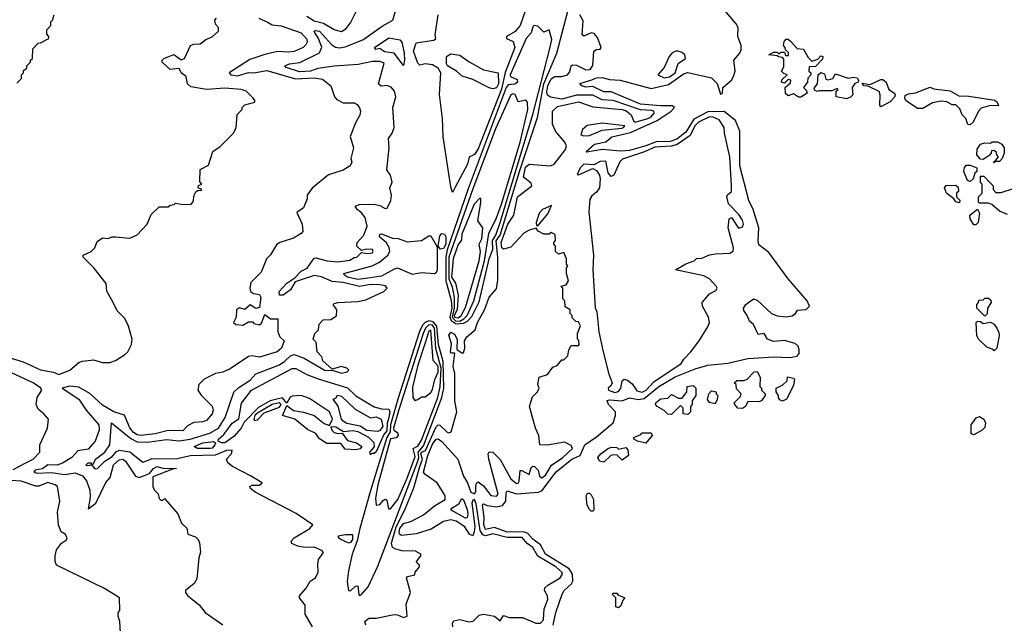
# Model space of a CAD drawing. Extents: x 2472589 to 2662339, y 701009 to 849030.
# Tile 158 of 256: x 2573610 to 2579011, y 761315 to 764628. Entities that reach past the tile are written whole.
import ezdxf

# ---------------------------------------------------------------- set-up
doc = ezdxf.new("R2010")
doc.units = 0

msp = doc.modelspace()

# ---------------------------------------------------------------- linework, layer by layer
at = {"layer": '0CON05XD'}
for points in [[(2575509.2, 761305), (2575504, 761325), (2575525, 761342.9), (2575565, 761342.5), (2575665, 761364), (2575682.3, 761362.3), (2575715, 761346.7), (2575736.2, 761355), (2575729.3, 761420.7), (2575753.3, 761485), (2575732.5, 761565), (2575738.3, 761571.7), (2575778.3, 761581.7), (2575780, 761595), (2575802.5, 761625), (2575802.5, 761635), (2575790, 761645), (2575787.5, 761655), (2575810, 761685), (2575810, 761695), (2575781.7, 761711.7), (2575706.4, 761713.6), (2575672.7, 761722.7), (2575655, 761730.8), (2575650, 761755), (2575675, 761845.3), (2575722.1, 761937.9), (2575772.4, 762057.6), (2575804.9, 762175.1), (2575818.9, 762215), (2575810.2, 762245), (2575813.8, 762255), (2575835.9, 762264.1), (2575895, 762393.9), (2575905, 762403.3), (2575915, 762402.5), (2575955, 762364.3), (2575965, 762360), (2575976.2, 762365), (2576008.8, 762475), (2575996.9, 762535), (2575996.7, 762686.7), (2575987.5, 762725), (2575997.5, 762797.5), (2575975, 762797.5), (2575972.7, 762802.7), (2575978.8, 762848.8), (2575963.9, 762896.1), (2575975, 762912.5), (2575995, 762902.5), (2576010, 762875), (2576008.3, 762818.3), (2576035, 762800), (2576045, 762800), (2576052.5, 762825), (2576050, 762865), (2576063.6, 762886.4), (2576108, 762925), (2576120.8, 762965), (2576161.1, 763038.9), (2576185.8, 763105), (2576225, 763150), (2576232.5, 763197.5), (2576232.4, 763325), (2576223.8, 763413.8), (2576245.3, 763445), (2576352.1, 763795), (2576450, 764090), (2576485.5, 764275), (2576556.7, 764443.3), (2576666.5, 764865)], [(2576435, 764822.5), (2576355, 764596.2), (2576327.9, 764562.1), (2576280, 764535), (2576280, 764525), (2576317.4, 764507.4), (2576325.6, 764475), (2576272.9, 764337.1), (2576253.7, 764246.3), (2576125, 763918.9), (2576105, 763886.9), (2576075, 763873.3), (2576066.2, 763835), (2575998, 763705), (2575985, 763680), (2575975, 763710), (2575932.5, 763985), (2575929.5, 764085), (2575913.6, 764216.4), (2575920, 764335), (2575905, 764360.9), (2575875, 764380), (2575835, 764385.7), (2575805, 764378.6), (2575795, 764388.1), (2575771.1, 764455), (2575785, 764501.1), (2575882.5, 764515), (2575893.3, 764525), (2575890, 764545), (2575906.2, 764655)], [(2576748, 764298), (2576775, 764308.1), (2576805, 764310), (2576845, 764299.6), (2576903.3, 764295), (2577075, 764250.3), (2577168.4, 764271.6), (2577255, 764333.1), (2577275, 764338.2), (2577405, 764307.9), (2577436.4, 764276.4), (2577455, 764219.4), (2577465, 764224.2), (2577467.6, 764255), (2577514.7, 764295), (2577526.2, 764315), (2577535.8, 764345.8), (2577528.5, 764405), (2577558.6, 764441.4), (2577567.8, 764462.2), (2577568.8, 764485), (2577548.9, 764535), (2577550.6, 764585), (2577541.4, 764605), (2577436.7, 764726.7)], [(2573595, 764280), (2573620, 764305), (2573620, 764325), (2573630, 764335), (2573631.7, 764348.3), (2573648.3, 764361.7), (2573650, 764375), (2573670, 764395), (2573670, 764405), (2573680, 764415), (2573681.7, 764468.3), (2573711.7, 764498.3), (2573725, 764500), (2573770, 764525), (2573770, 764535), (2573758.3, 764548.3), (2573758.3, 764571.7), (2573780, 764595), (2573780, 764615), (2573790, 764625), (2573800, 764655)], [(2575325, 763191.3), (2575265, 763216.9), (2575225, 763223), (2575121.9, 763188.1), (2575095.4, 763145), (2575055.8, 763115), (2575035.8, 763115.8), (2575033.6, 763135), (2575075, 763181.2), (2575119.7, 763210.3), (2575155, 763246.7), (2575186.7, 763263.3), (2575225, 763318.8), (2575235, 763321.2), (2575296.2, 763303.8), (2575355, 763299.2), (2575421.7, 763308.3), (2575445, 763323.3), (2575460, 763325), (2575485, 763350), (2575516.4, 763343.6), (2575545, 763347.5), (2575550, 763355), (2575545, 763366), (2575515, 763367.5), (2575485, 763360), (2575459.2, 763385), (2575461.1, 763405), (2575497.7, 763445), (2575516.6, 763495), (2575505, 763541.1), (2575485, 763567.3), (2575461.8, 763585), (2575451.2, 763605), (2575475, 763612.7), (2575555, 763615.8), (2575585, 763608), (2575615, 763591.2), (2575626.4, 763593.6), (2575646.7, 763635), (2575650, 763665), (2575640, 763705), (2575652.5, 763735), (2575643.3, 763775), (2575623.3, 763803.3), (2575636, 763925), (2575633.8, 763975), (2575653.3, 764005), (2575663.8, 764035), (2575657.5, 764145), (2575674.2, 764204.2), (2575666.2, 764235), (2575647.9, 764257.9), (2575625.7, 764265.7), (2575593.3, 764263.3), (2575578, 764275), (2575608.8, 764388.8), (2575587.8, 764397.8), (2575545, 764398.9), (2575467.7, 764382.3), (2575335, 764373), (2575245, 764359.6), (2575205, 764344.8), (2575145, 764341.2), (2575071.4, 764365), (2575064.2, 764375), (2575090, 764385), (2575147.5, 764392.5), (2575254.3, 764445.7), (2575266.9, 764476.9), (2575247.6, 764527.6), (2575229.5, 764555), (2575226, 764565), (2575232, 764568), (2575255.5, 764565), (2575320.9, 764490.9), (2575342.4, 764477.6), (2575365, 764473.5), (2575395, 764478), (2575492.3, 764517.7), (2575598.3, 764591.7), (2575657.5, 764625), (2575675, 764687.5)], [(2575462, 764685), (2575426.2, 764615), (2575395, 764573.3), (2575375, 764560), (2575335, 764572.2), (2575276.9, 764606.9), (2575225, 764618.9), (2575185, 764645.4)], [(2575986.7, 761295), (2575984.4, 761315), (2575991.7, 761328.3), (2576024.5, 761335.5), (2576075, 761322.5), (2576097.5, 761327.5), (2576131.1, 761358.9), (2576155, 761365.4), (2576214.1, 761354.1), (2576245, 761329.2), (2576265, 761357.5), (2576295, 761347.8), (2576367.5, 761347.5), (2576442, 761315), (2576467.5, 761315), (2576483.8, 761335), (2576487.8, 761395), (2576506.9, 761445), (2576506.4, 761465), (2576489.2, 761495), (2576490.9, 761509.1), (2576507.5, 761525), (2576575.6, 761565), (2576588.2, 761585), (2576584.5, 761595), (2576550.4, 761625), (2576452.6, 761682.6), (2576425, 761731.2), (2576393.6, 761753.6), (2576366.2, 761786.2), (2576285, 761786), (2576205.5, 761805.5), (2576165, 761794.8), (2576150.2, 761800.2), (2576135.7, 761825), (2576115, 761970.8), (2576105, 761994), (2576095, 761990.9), (2576090.5, 761975), (2576106.6, 761846.6), (2576103.9, 761816.1), (2576095, 761795.6), (2576078.5, 761805), (2576051.1, 761845), (2576005, 761875.7), (2575975, 761883), (2575935, 761873.7), (2575867.8, 761832.2), (2575785, 761805.9), (2575705, 761797.6), (2575693.7, 761803.7), (2575691.1, 761815), (2575695, 761835.4), (2575715, 761863.6), (2575755, 761873.9), (2575825, 761910.4), (2575885, 761959.2), (2575944.6, 761995), (2575944.2, 762015), (2575900.9, 762085), (2575832.6, 762132.6), (2575825.3, 762145), (2575849.2, 762235), (2575875, 762297.9), (2575895, 762326), (2575905, 762326.7), (2575925, 762313.3), (2576013.9, 762215), (2576045, 762122.2), (2576066, 762086), (2576085, 762033.8), (2576105, 762026.1), (2576111.9, 762038.1), (2576113, 762067), (2576115.4, 762084.6), (2576125, 762090.5), (2576155, 762068.9), (2576195, 762017.2), (2576225, 762012.5), (2576235, 762024), (2576183.6, 762215), (2576180, 762245), (2576185, 762256.2), (2576205, 762254.2), (2576245, 762214.2), (2576305, 762107.1), (2576335, 762081.5), (2576345, 762083.5), (2576350.6, 762095), (2576355, 762154), (2576365, 762154.4), (2576405, 762131.2), (2576415, 762170), (2576425, 762177.3), (2576435, 762175.4), (2576453.4, 762155), (2576462.5, 762122.5), (2576475, 762113.3), (2576495, 762128.5), (2576527.3, 762182.7), (2576589.2, 762225), (2576642.5, 762275), (2576635, 762291.2), (2576599.5, 762309.5), (2576505, 762291.8), (2576463.3, 762295), (2576458, 762345), (2576438.8, 762385), (2576407.5, 762505), (2576423, 762557), (2576450, 762585), (2576460, 762605), (2576452.5, 762625), (2576460, 762665), (2576505, 762680), (2576535, 762720), (2576559.3, 762730.7), (2576585, 762760), (2576595, 762760), (2576616.7, 762783.3), (2576622.5, 762815), (2576635, 762840), (2576675, 762840), (2576680, 762845), (2576677, 762867), (2576670, 762875), (2576670, 762905), (2576687, 762947), (2576675, 762970), (2576661.7, 762971.7), (2576641.7, 762991.7), (2576640, 763005), (2576630, 763015), (2576630, 763035), (2576601.7, 763051.7), (2576600, 763085), (2576590, 763095), (2576590, 763155), (2576580, 763165), (2576608.3, 763171.7), (2576620, 763195), (2576610, 763235), (2576610, 763265), (2576617.5, 763275), (2576610, 763285), (2576610, 763315), (2576595, 763350), (2576565, 763340), (2576550, 763355), (2576550, 763385), (2576540, 763395), (2576540, 763405), (2576550, 763415), (2576548.3, 763448.3), (2576525, 763460), (2576515, 763450), (2576485, 763450), (2576455, 763467.5), (2576443, 763483), (2576405, 763473.1), (2576375, 763456.7), (2576305, 763379.1), (2576265, 763368), (2576254.8, 763374.8), (2576250.7, 763405), (2576288.5, 763505), (2576320.7, 763555), (2576341.2, 763655), (2576419.1, 763715), (2576415, 763731.1), (2576373.6, 763763.6), (2576385, 763818.9), (2576405, 763834.1), (2576522.5, 763825), (2576542.2, 763835), (2576555, 763850.5), (2576604.7, 763915), (2576609, 763935), (2576600.7, 763955), (2576549.6, 764015), (2576533.2, 764055), (2576533.8, 764125), (2576559.7, 764150.3), (2576675, 764177.1), (2576755, 764149.2), (2576915, 764134.7), (2576937.2, 764127.2), (2576964.5, 764105), (2576978.8, 764068.8), (2576985.6, 764065.6), (2577055.5, 764085), (2577073.8, 764095), (2577090.9, 764115), (2577088.1, 764125), (2577078.5, 764128.5), (2577015, 764133.5), (2576865, 764184.2), (2576805, 764188.4), (2576755, 764213.8), (2576665, 764212.7), (2576585, 764191.7), (2576522.1, 764202.1), (2576505, 764213.4), (2576502.1, 764232.1), (2576507.4, 764265), (2576525, 764302.6), (2576545, 764316.1), (2576585, 764315.3), (2576615, 764325.4), (2576628.6, 764341.4), (2576635, 764373.8), (2576645, 764380), (2576665, 764377.9), (2576715, 764352.6), (2576740, 764355), (2576753.3, 764376.7), (2576759.5, 764455), (2576775, 764464.5), (2576795, 764465.7), (2576800.4, 764475), (2576778.9, 764528.9), (2576761.5, 764551.5), (2576745, 764555.5), (2576705, 764537.1), (2576695, 764543.8), (2576702, 764622), (2576682.2, 764655)], [(2574921.3, 764635), (2574972.4, 764612.4), (2574995, 764598.4), (2575045, 764594.1), (2575155, 764555.5), (2575185, 764520), (2575187.5, 764505), (2575180.5, 764489.5), (2575165, 764474), (2575115, 764453.3), (2575085, 764448.9), (2575025, 764452.9), (2574955, 764436.7), (2574871.7, 764408.3), (2574760, 764335), (2574767.5, 764325), (2574805, 764320), (2574865, 764337.7), (2574895, 764336), (2574965, 764348.3), (2575123.7, 764303.7), (2575225, 764309.2), (2575270.6, 764300.6), (2575316.7, 764265), (2575336.7, 764205), (2575349.5, 764189.5), (2575385, 764170.8), (2575445, 764171.2), (2575461.7, 764161.7), (2575473.6, 764143.6), (2575478.8, 764125), (2575475.8, 764104.2), (2575454, 764065), (2575423.8, 763986.2), (2575441.2, 763925), (2575427.5, 763865), (2575432.5, 763845), (2575422.5, 763825), (2575385, 763802.5), (2575303.9, 763776.1), (2575215, 763702.5), (2575187.5, 763665), (2575186.7, 763645), (2575166.7, 763595), (2575130.7, 763569.3), (2575160, 763505), (2575163.3, 763465), (2575155, 763453.3), (2575111.2, 763428.8), (2575037.5, 763405), (2575018.3, 763391.7), (2574985, 763337.5), (2574963.3, 763315), (2574935, 763242.5), (2574877.5, 763185), (2574872.5, 763155), (2574876.4, 763136.4), (2574892.5, 763125), (2574925, 763118.8), (2574932.9, 763105), (2574925, 763048.8), (2574905, 763042.5), (2574875, 763063.3), (2574845, 763037.5), (2574815, 763047.1), (2574798.8, 763035), (2574797.5, 762995), (2574782.5, 762965), (2574795, 762954.2), (2574835, 762950.8), (2574865, 762970), (2574890, 762970), (2574895, 762960), (2574925, 762953.3), (2574937, 762963), (2574955, 763010), (2574985, 762986.7), (2575026.1, 762986.1), (2575026.2, 762915), (2575036.4, 762886.4), (2575060, 762865), (2575045.6, 762825), (2575023.3, 762805), (2574925, 762776), (2574885, 762782.5), (2574865, 762778.8), (2574765, 762711.2), (2574725, 762693.8), (2574684.1, 762685.9), (2574622.5, 762655), (2574592.5, 762625), (2574587.5, 762595), (2574605, 762567.5), (2574665, 762507.5), (2574671.2, 762485), (2574666.7, 762465), (2574635, 762427.5), (2574615, 762420), (2574565, 762416.2), (2574531.1, 762398.9), (2574505, 762370.6), (2574425, 762373.8), (2574353.3, 762355), (2574275, 762346), (2574255, 762349.6), (2574235, 762362.7), (2574215, 762387.5), (2574185, 762457.8), (2574127.1, 762475), (2574065, 762511.7), (2573995, 762576.7), (2573935, 762610), (2573885, 762615.8), (2573843.8, 762606.2), (2573935, 762545.7), (2573974, 762484), (2574044.5, 762405), (2574046.9, 762375), (2574024.5, 762315), (2573985, 762270), (2573929.4, 762260.6), (2573896.9, 762225), (2573845.6, 762194.4), (2573815, 762182.8), (2573765, 762184), (2573735, 762162.5), (2573695.6, 762155), (2573686.9, 762145), (2573705, 762139), (2573785, 762142.7), (2573855, 762131), (2573915, 762140.2), (2573954.5, 762125), (2573977, 762097), (2573994.7, 762045), (2573997.3, 762005), (2573985, 761943.8), (2574027.3, 761975), (2574083, 762087), (2574105.7, 762115), (2574125, 762184), (2574155, 762212.5), (2574175, 762215.3), (2574190.6, 762205), (2574245, 762122.5), (2574265, 762115.8), (2574294.6, 762125.4), (2574322.1, 762137.9), (2574344.5, 762165), (2574365, 762174.7), (2574395, 762166.9), (2574470, 762165), (2574448.3, 762161.7), (2574340.7, 762119.3), (2574340, 762065), (2574347, 762047), (2574370, 762025), (2574375, 762000), (2574385, 761990), (2574395, 761990), (2574405, 762000), (2574477.5, 761915), (2574497.5, 761865), (2574526.7, 761836.7), (2574533.3, 761803.3), (2574575, 761790), (2574590, 761775), (2574597, 761757), (2574602.5, 761705), (2574592.5, 761675), (2574581.7, 761558.3), (2574566.4, 761533.6), (2574520, 761495), (2574520, 761485), (2574533.3, 761465), (2574595, 761416.7), (2574627.5, 761375), (2574725, 761306.2)], [(2574122.5, 763075), (2574088.3, 763138.3), (2574085, 763180), (2574017.5, 763265), (2573957.5, 763325), (2573957.5, 763335), (2574002.5, 763355), (2574022.5, 763375), (2574035, 763410), (2574065, 763430), (2574095, 763427.5), (2574115, 763436.2), (2574135, 763436.2), (2574215, 763428.8), (2574255, 763447.5), (2574310, 763505), (2574331.7, 763558.3), (2574375, 763600), (2574425, 763600), (2574435, 763610), (2574457, 763613), (2574465, 763620), (2574505, 763612.5), (2574550, 763615), (2574561.7, 763628.3), (2574567.5, 763665), (2574577, 763683), (2574588.3, 763691.7), (2574605, 763690), (2574610, 763695), (2574590, 763705), (2574591.7, 763718.3), (2574610, 763725), (2574598.3, 763738.3), (2574600, 763805), (2574645, 763830), (2574670, 763905), (2574709.3, 763930.7), (2574782.5, 764005), (2574797.5, 764035), (2574803, 764107), (2574830, 764135), (2574830, 764145), (2574845, 764160), (2574900, 764175), (2574900, 764185), (2574889.3, 764199.3), (2574852.5, 764235), (2574825, 764244), (2574735, 764251.4), (2574635, 764243.8), (2574548.3, 764258.3), (2574530, 764275), (2574522.5, 764315), (2574496.1, 764336.1), (2574485, 764360), (2574436, 764354), (2574391.2, 764395), (2574391.2, 764405), (2574400, 764415), (2574455, 764437.1), (2574495, 764407.5), (2574515, 764413.8), (2574547.5, 764485), (2574565, 764492.5), (2574600, 764495), (2574631.7, 764518.3), (2574665, 764532.5), (2574700, 764565), (2574700, 764585), (2574683.3, 764603.3), (2574680, 764625), (2574690, 764635)], [(2576005, 762958.4), (2576045, 762962.1), (2576066.6, 762973.4), (2576090.7, 762999.3), (2576131.1, 763078.9), (2576185.7, 763315), (2576205, 763366), (2576204, 763415), (2576221.4, 763445), (2576245, 763515.4), (2576425, 764107.1), (2576519.1, 764469.1), (2576529.1, 764519.1), (2576515, 764572.5), (2576485, 764558.8), (2576452.3, 764592.3), (2576432.5, 764595), (2576425, 764587.5), (2576416, 764555), (2576388, 764525), (2576300.5, 764325), (2576303.4, 764315), (2576339.4, 764299.4), (2576341.7, 764285), (2576325.6, 764274.4), (2576290.5, 764269.5), (2576278.6, 764255), (2576071.1, 763698.9), (2575955.2, 763364.8), (2575947.2, 763325), (2575947.8, 763195), (2575977.2, 763087.2), (2575979.8, 763045), (2575969.8, 762995), (2575977.6, 762977.6), (2576005, 762958.4)], [(2575715, 764376.7), (2575665, 764443.3), (2575611.9, 764451.9), (2575585, 764468.8), (2575564.3, 764464.3), (2575556.7, 764475), (2575635, 764528.7), (2575695, 764517.2), (2575707, 764505), (2575719.7, 764445), (2575721.6, 764405), (2575715, 764376.7)], [(2577895, 764202.5), (2577883, 764203), (2577855, 764220), (2577825, 764210), (2577811.7, 764221.7), (2577810, 764255), (2577838.3, 764281.7), (2577840, 764295), (2577825, 764300), (2577805, 764280), (2577790, 764285), (2577791.7, 764298.3), (2577820, 764325), (2577801.7, 764331.7), (2577790, 764345), (2577801.7, 764368.3), (2577801.7, 764411.7), (2577795, 764420), (2577773, 764423), (2577765, 764430), (2577720, 764435), (2577745, 764450), (2577765, 764450), (2577775, 764440), (2577785, 764450), (2577805, 764450), (2577811.7, 764431.7), (2577828.3, 764431.7), (2577828.3, 764448.3), (2577811.7, 764461.7), (2577810, 764475), (2577800, 764485), (2577803, 764507), (2577815, 764520), (2577825, 764520), (2577839.3, 764509.3), (2577875, 764470), (2577910, 764465), (2577935, 764420), (2577955, 764400), (2577988.3, 764411.7), (2578005, 764430), (2578016.7, 764425), (2578015, 764410), (2577975, 764370), (2577941.7, 764368.3), (2577940, 764345), (2577950, 764335), (2577950, 764325), (2577933, 764307), (2577932.5, 764285), (2577910, 764255), (2577925, 764240), (2577930, 764225), (2577895, 764202.5)], [(2576205, 764247.8), (2576185, 764252.7), (2576095, 764298.6), (2576037.6, 764317.6), (2576005.9, 764345.9), (2575956.9, 764375), (2575950.9, 764385), (2575951.2, 764425), (2575975, 764439.4), (2576025, 764432.9), (2576075, 764395.3), (2576155, 764351.6), (2576235, 764335.6), (2576236, 764275), (2576225, 764253.2), (2576205, 764247.8)], [(2577145, 764308.4), (2577175, 764314.3), (2577205.3, 764335), (2577222.6, 764387.4), (2577262.9, 764415), (2577258.5, 764435), (2577245, 764446.7), (2577215, 764455.9), (2577189.5, 764445), (2577173.2, 764425), (2577145.7, 764364.3), (2577110, 764325), (2577145, 764308.4)], [(2578145, 764193.3), (2578090, 764205), (2578090, 764235), (2578100, 764245), (2578095, 764250), (2578065, 764237.5), (2577995, 764237.5), (2577985, 764232.5), (2577970.7, 764240.7), (2577968.3, 764251.7), (2577987.5, 764275), (2577990, 764325), (2578005, 764337.5), (2578025, 764330), (2578031.7, 764301.7), (2578045, 764297.5), (2578070, 764305), (2578085, 764330), (2578155, 764306.7), (2578185, 764312.5), (2578205, 764307.5), (2578212.5, 764295), (2578210, 764285), (2578192.3, 764277.7), (2578177.5, 764255), (2578180, 764215), (2578168.3, 764201.7), (2578145, 764193.3)], [(2576536.6, 761305), (2576550.5, 761375), (2576585.8, 761475), (2576597.5, 761495), (2576638, 761532), (2576644.1, 761545.9), (2576643, 761585), (2576624.4, 761614.4), (2576494, 761694), (2576466.2, 761746.2), (2576425, 761777.1), (2576398, 761808), (2576375, 761817.9), (2576285, 761814.6), (2576215, 761840.5), (2576165, 761830.6), (2576155.5, 761855), (2576157.7, 761895), (2576148.9, 761965), (2576155, 761970), (2576175, 761961.1), (2576225, 761953.5), (2576258.6, 761961.4), (2576276.4, 761985), (2576278.9, 762031.1), (2576285, 762042.5), (2576335, 762024.7), (2576455, 762034.4), (2576475, 762042.7), (2576553.5, 762146.5), (2576638.8, 762215), (2576683.8, 762235), (2576710, 762295), (2576775, 762338.8), (2576865.4, 762414.6), (2576878.6, 762455), (2576878.6, 762475), (2576840, 762515), (2576832, 762538), (2576845, 762542.1), (2576915, 762535.6), (2576955, 762552.4), (2576965, 762551.1), (2577005, 762542.4), (2577035, 762548.8), (2577116.6, 762615), (2577205, 762666.7), (2577315, 762711.9), (2577385, 762732.2), (2577495, 762742.3), (2577605, 762767.6), (2577747.3, 762777.3), (2577835, 762772.8), (2577875, 762781.4), (2577886.7, 762795), (2577887, 762815), (2577880, 762835), (2577865, 762850.6), (2577805, 762867.8), (2577745, 762861.2), (2577712.5, 762875), (2577695, 762905.8), (2577660.7, 762900.7), (2577636.2, 762955), (2577613.2, 762973.2), (2577601.2, 763005), (2577582.3, 763032.3), (2577581.2, 763045), (2577593.3, 763065), (2577635, 763096.2), (2577655, 763087.5), (2577735, 763015.4), (2577765, 763002), (2577815, 762996.7), (2577847.9, 763002.1), (2577865.7, 763014.3), (2577876.4, 763033.6), (2577925, 763036.7), (2577943.3, 763055), (2577930, 763085), (2577825.9, 763205.9), (2577720.5, 763350.5), (2577665, 763392.5), (2577660.8, 763415), (2577664.6, 763484.6), (2577634, 763585), (2577609.2, 763635), (2577561.5, 763825), (2577560, 764015), (2577537.3, 764075), (2577474.5, 764124.5), (2577385, 764121), (2577307.9, 764082.1), (2577265, 764010), (2577215, 763972.3), (2577179.3, 763959.3), (2577102.4, 763957.6), (2577045, 763934.8), (2576955, 763910.4), (2576905.4, 763905.4), (2576805.4, 763914.6), (2576720.7, 763900.7), (2576717.5, 763905), (2576763.8, 763945), (2576825, 763957.1), (2576858, 763985), (2576961.6, 764008.4), (2577106.6, 764073.4), (2577184.5, 764125), (2577201.5, 764145), (2577190, 764155), (2577125.9, 764154.1), (2577015, 764163.6), (2576855, 764231.8), (2576815, 764231.8), (2576755, 764260), (2576715, 764257.1), (2576693.3, 764265), (2576683.6, 764276.4), (2576748, 764298)], [(2578335, 764150), (2578328.3, 764158.3), (2578331.2, 764215), (2578324.2, 764234.2), (2578265, 764262.5), (2578240, 764265), (2578231.7, 764278.3), (2578275, 764272.5), (2578335, 764300), (2578345, 764300), (2578362.5, 764285), (2578377.5, 764245), (2578410, 764225), (2578412.5, 764215), (2578408.3, 764201.7), (2578385, 764177.5), (2578335, 764150)], [(2576025, 762973.8), (2576046.6, 762985), (2576065.7, 763005), (2576100.6, 763085), (2576159.4, 763305), (2576182.8, 763455), (2576225, 763540), (2576253.4, 763615), (2576355.6, 763955), (2576398.2, 764135), (2576395.7, 764175.7), (2576386.4, 764186.4), (2576345, 764176.7), (2576327.7, 764217.7), (2576315, 764221.2), (2576305, 764216), (2576220.9, 764029.1), (2576095, 763699.3), (2575965.1, 763325.1), (2575963.5, 763205), (2575981.7, 763161.7), (2575992.9, 763102.9), (2575993.8, 763045), (2575981.7, 762995), (2576001, 762975), (2576025, 762973.8)], [(2578825, 764050), (2578811.7, 764051.7), (2578800, 764085), (2578780, 764105), (2578768.3, 764138.3), (2578745, 764160), (2578725, 764160), (2578696.4, 764176.4), (2578665, 764180), (2578618.3, 764171.7), (2578565, 764140), (2578535, 764140), (2578472.3, 764182.3), (2578466.2, 764195), (2578468, 764212), (2578485, 764221.2), (2578525, 764226), (2578605, 764257.5), (2578625, 764247.5), (2578715, 764237.5), (2578765, 764207.5), (2578805, 764208.8), (2578960, 764185), (2578972.5, 764175), (2578980, 764155), (2578935, 764156.7), (2578885, 764142.5), (2578870, 764125), (2578840, 764065), (2578825, 764050)], [(2576875, 762581.6), (2576895, 762586.4), (2576907.1, 762605), (2576914.5, 762645.5), (2576925.7, 762654.3), (2576945, 762649.4), (2576969.9, 762629.9), (2576995, 762590.8), (2577025, 762584), (2577047.6, 762595), (2577089.3, 762640.7), (2577239.3, 762740.7), (2577252.5, 762765), (2577292.5, 762805), (2577337.5, 762865), (2577386.7, 762945), (2577393.3, 762965), (2577388.8, 762995), (2577356.2, 763055), (2577353.8, 763075), (2577395, 763122.5), (2577429.3, 763140.7), (2577436.7, 763153.3), (2577431.2, 763165), (2577393.3, 763205), (2577362.6, 763222.6), (2577207.5, 763255), (2577265, 763287.5), (2577310, 763305), (2577323, 763317), (2577351.7, 763318.3), (2577393.6, 763336.4), (2577427, 763343), (2577505, 763346.7), (2577523.6, 763356.4), (2577526.7, 763375), (2577497.5, 763485), (2577502.5, 763535), (2577515, 763542.5), (2577554, 763484), (2577575, 763490.8), (2577580, 763505), (2577575, 763527.5), (2577555, 763558.1), (2577497.6, 763617.6), (2577489.2, 763655), (2577493.2, 763666.8), (2577515.7, 763685), (2577515, 763717.5), (2577505.2, 763875), (2577476, 764005), (2577474.8, 764035), (2577448.1, 764078.1), (2577415, 764092.5), (2577395, 764094.3), (2577333.3, 764065), (2577314.2, 764045), (2577288.7, 763991.3), (2577217.3, 763942.7), (2577185, 763933.3), (2577095, 763927.4), (2577038.2, 763901.8), (2576917.1, 763862.9), (2576902.8, 763847.2), (2576868.9, 763775), (2576855, 763766.2), (2576837.7, 763787.7), (2576825, 763851.8), (2576795, 763848.6), (2576758.8, 763831.2), (2576705, 763834.7), (2576685.4, 763815), (2576668.3, 763778.3), (2576675, 763776), (2576755, 763810.6), (2576775, 763799.4), (2576791.5, 763775), (2576793.8, 763755), (2576790, 763705), (2576775, 763681.9), (2576748.8, 763661.2), (2576736.9, 763643.1), (2576733.1, 763573.1), (2576757.3, 763335), (2576754, 763255), (2576767, 763047), (2576776, 763025), (2576787.5, 762915), (2576810, 762805), (2576841.8, 762681.8), (2576860, 762635), (2576852.4, 762617.6), (2576837.5, 762605), (2576839.4, 762595), (2576875, 762581.6)], [(2576705, 763990), (2576735, 763992.8), (2576805, 764021.8), (2576912.9, 764032.9), (2576923.3, 764035), (2576930, 764045), (2576805, 764060), (2576723.2, 764046.8), (2576696.7, 764025), (2576689.2, 763995), (2576705, 763990)], [(2578955, 763840), (2578951.7, 763848.3), (2578960, 763850), (2578980, 763875), (2578970, 763885), (2578968.3, 763898.3), (2578955, 763910), (2578941.7, 763908.3), (2578940, 763895), (2578928.3, 763881.7), (2578895, 763860), (2578881.7, 763861.7), (2578860, 763885), (2578863, 763917), (2578880, 763945), (2578905, 763952.5), (2578935, 763950), (2578945, 763957.5), (2578975, 763957.5), (2578997.5, 763945), (2579010, 763925), (2579010, 763895), (2579000, 763865), (2578985, 763850), (2578960, 763850), (2578955, 763840)], [(2578825, 763740), (2578810, 763745), (2578790, 763795), (2578793, 763817), (2578805, 763830), (2578825, 763830), (2578860, 763815), (2578860, 763795), (2578850, 763785), (2578840, 763755), (2578825, 763740)], [(2578765, 763622.5), (2578745, 763627.5), (2578734, 763644), (2578693.8, 763675), (2578682.5, 763705), (2578691.7, 763718.3), (2578745, 763720), (2578758.3, 763708.3), (2578760, 763685), (2578750, 763675), (2578750, 763655), (2578767, 763637), (2578765, 763622.5)], [(2579028.3, 763558.3), (2578985, 763577.5), (2578943.6, 763613.6), (2578925, 763620), (2578875, 763620), (2578870, 763625), (2578870, 763655), (2578890, 763675), (2578890, 763725), (2578880, 763735), (2578881.7, 763768.3), (2578898.3, 763768.3), (2578938.3, 763728.3), (2578950, 763715), (2578950, 763695), (2578965, 763680), (2578995, 763680), (2579067, 763703)], [(2576015, 762991.4), (2576031.4, 763005), (2576055, 763048.1), (2576130, 763305), (2576137.4, 763355), (2576130, 763395), (2576144.4, 763425), (2576150, 763485), (2576124.2, 763524.2), (2576140, 763625), (2576140, 763645), (2576135, 763647.5), (2576103.3, 763615), (2576035, 763450), (2576033.3, 763416.7), (2576015, 763394.4), (2575987.5, 763315), (2575978.7, 763215), (2576001.4, 763181.4), (2576014.9, 763115), (2576010, 763035), (2575994.2, 763004.2), (2575995.2, 762995), (2576015, 762991.4)], [(2576455, 763497.5), (2576507.7, 763562.3), (2576528.3, 763608.3), (2576477.5, 763585), (2576459.2, 763565), (2576442.5, 763515), (2576445, 763497.5), (2576455, 763497.5)], [(2578855, 763502.5), (2578845, 763502.5), (2578823.3, 763535), (2578822.5, 763555), (2578865, 763587.5), (2578876.2, 763565), (2578867.5, 763515), (2578855, 763502.5)], [(2575465, 763202.4), (2575408, 763215), (2575391.4, 763225), (2575388.8, 763235), (2575543.9, 763276.1), (2575583, 763297), (2575628.9, 763335), (2575640, 763355), (2575637.1, 763377.1), (2575622.3, 763402.3), (2575584.4, 763435), (2575585, 763450), (2575595, 763451.5), (2575655, 763428.7), (2575687, 763427), (2575735, 763408.2), (2575813.8, 763415), (2575855, 763441.4), (2575865, 763440.6), (2575900.8, 763380.8), (2575900.4, 763255), (2575895, 763239.2), (2575885, 763232.2), (2575815, 763238.8), (2575765, 763230), (2575685, 763263.5), (2575665, 763258.9), (2575595, 763220.6), (2575495, 763204.7), (2575465, 763202.4)], [(2575918.5, 763368.5), (2575906.5, 763385), (2575915, 763441.2), (2575925, 763453.3), (2575939.7, 763449.7), (2575948.6, 763435), (2575947, 763395), (2575935, 763371.6), (2575918.5, 763368.5)], [(2575216.2, 761295), (2575176.2, 761365), (2575176.2, 761415), (2575145.8, 761455), (2575144.2, 761465), (2575181.7, 761508.3), (2575204.1, 761545.9), (2575232.5, 761565), (2575246.7, 761595), (2575245, 761640), (2575250, 761665), (2575276.4, 761703.6), (2575267.5, 761715), (2575225, 761732.5), (2575175, 761731.1), (2575135, 761737.7), (2575103.5, 761753.5), (2575098.6, 761765), (2575115, 761783.3), (2575202, 761835), (2575217.5, 761855), (2575127.3, 761917.3), (2574901.2, 762035), (2574876.7, 762055), (2574872.5, 762065), (2574885, 762072.5), (2574926.4, 762073.6), (2574940, 762085), (2574876.7, 762125), (2574776.7, 762175), (2574752, 762195), (2574744.4, 762215), (2574772.5, 762245), (2574775.6, 762265.6), (2574745, 762262.9), (2574683.1, 762236.9), (2574545, 762233.3), (2574475, 762217.6), (2574353.6, 762216.4), (2574335, 762217.1), (2574285, 762198), (2574215, 762254.3), (2574155, 762263.8), (2574135.2, 762254.8), (2574111.8, 762225), (2574071.5, 762198.5), (2574035, 762163.1), (2574025, 762160.9), (2574005, 762184.2), (2573985, 762178.5), (2573972.5, 762182.5), (2573985, 762196.4), (2574000, 762195), (2574005, 762187.5), (2574015, 762190), (2574025.6, 762215), (2574076.2, 762253.8), (2574104.5, 762295), (2574113.8, 762415), (2574218.9, 762328.9), (2574255, 762310), (2574311, 762309), (2574415, 762323.8), (2574485, 762316), (2574544.5, 762325.5), (2574652.2, 762357.8), (2574700, 762385), (2574736.7, 762445), (2574785, 762583.1), (2574811.3, 762608.7), (2574875, 762649.6), (2574905, 762684.5), (2575035, 762734), (2575065, 762752.7), (2575095, 762782.1), (2575115, 762790.4), (2575170.4, 762770.4), (2575285, 762701.5), (2575325, 762704), (2575375, 762688.5), (2575406.7, 762695), (2575415.9, 762704.1), (2575403.8, 762715), (2575375, 762724.4), (2575325, 762710), (2575273.8, 762755), (2575267, 762777), (2575242.5, 762805), (2575237, 762857), (2575220, 762875), (2575230, 762905), (2575250, 762925), (2575253, 762957), (2575275, 762980), (2575317, 762983), (2575348.3, 763001.7), (2575350, 763035), (2575330, 763065), (2575335, 763070), (2575355, 763076), (2575465, 763081.1), (2575509.5, 763090.5), (2575608, 763135), (2575626.7, 763155), (2575616.6, 763166.6), (2575585, 763173.1), (2575534.7, 763174.7), (2575475, 763164), (2575384, 763185), (2575325, 763191.3)], [(2573545, 762775.3), (2573629.4, 762749.4), (2573725, 762705.6), (2573795, 762693.1), (2573825, 762680), (2573885, 762704), (2573934.2, 762745.8), (2573955, 762753.8), (2574015, 762761.2), (2574065, 762746.7), (2574105, 762746.7), (2574135, 762756.7), (2574185, 762787.5), (2574202.5, 762805), (2574222.5, 762845), (2574227.5, 762875), (2574207.5, 762945), (2574187, 762987), (2574145, 763030), (2574122.5, 763075)], [(2578905, 763000), (2578860, 763045), (2578860, 763065), (2578870, 763075), (2578871.7, 763088.3), (2578895, 763090), (2578905, 763100), (2578925, 763100), (2578938.3, 763088.3), (2578940, 763075), (2578920, 763045), (2578917, 763013), (2578905, 763000)], [(2575475, 761467.5), (2575485, 761472.5), (2575522, 761515), (2575575, 761628.1), (2575794.1, 762205), (2575798.8, 762225), (2575795.4, 762255), (2575825, 762288.4), (2575925.5, 762554.5), (2575936.1, 762605), (2575932.6, 762752.6), (2575908.1, 762845), (2575898.2, 762945), (2575879, 762969), (2575855, 762974.3), (2575833.7, 762966.3), (2575819, 762951), (2575803.1, 762916.9), (2575684.5, 762545.5), (2575644.7, 762405), (2575641.6, 762365), (2575623.4, 762335), (2575533, 762037), (2575475.2, 761835.2), (2575461.7, 761768.3), (2575433.7, 761693.7), (2575413, 761603), (2575406.2, 761545), (2575413.3, 761495), (2575425, 761492.5), (2575451.7, 761518.3), (2575465, 761520), (2575471.2, 761471.2), (2575475, 761467.5)], [(2578955, 762810), (2578945, 762820), (2578915, 762830), (2578870, 762875), (2578860, 762895), (2578857.5, 762965), (2578865, 762972.5), (2578881.7, 762971.7), (2578895, 762960), (2578935, 762967.5), (2578956.4, 762956.4), (2578970, 762935), (2578981.7, 762911.7), (2578982.5, 762895), (2578970, 762825), (2578955, 762810)], [(2575645, 761943.3), (2575685, 761994.4), (2575735, 762110.9), (2575778.9, 762231.1), (2575768.8, 762275), (2575795, 762286.3), (2575815, 762320), (2575903.2, 762555), (2575917, 762613), (2575922.8, 762715), (2575892.2, 762822.2), (2575885.6, 762935), (2575875, 762951.8), (2575855, 762953.8), (2575835.6, 762935), (2575824.1, 762905.9), (2575688.6, 762481.4), (2575661.5, 762385), (2575663.2, 762375), (2575681.7, 762361.7), (2575685.4, 762345), (2575675, 762333.4), (2575645, 762326.7), (2575640.4, 762315), (2575574.1, 762074.1), (2575562.6, 762002.6), (2575565, 761962.5), (2575585, 761966.7), (2575605, 761991.2), (2575616.2, 761996.2), (2575625, 761990), (2575634, 761944), (2575645, 761943.3)], [(2575778.3, 762538.3), (2575795, 762542.5), (2575815, 762557.5), (2575835, 762557.5), (2575865, 762582.5), (2575875, 762597.5), (2575886.9, 762653.1), (2575905, 762693.3), (2575905, 762726.7), (2575877.8, 762757.8), (2575865, 762924.4), (2575855, 762918.5), (2575833.8, 762855), (2575795, 762732.5), (2575765, 762610), (2575767.5, 762555), (2575778.3, 762538.3)], [(2575535, 762240), (2575530, 762255), (2575555.7, 762284.3), (2575554.1, 762305), (2575525.3, 762335), (2575466.1, 762365), (2575435, 762371.3), (2575386.5, 762366.5), (2575345, 762390.8), (2575317, 762393), (2575322.9, 762375), (2575335, 762362.5), (2575355, 762355.8), (2575378.3, 762358.3), (2575407.7, 762317.7), (2575457.5, 762305), (2575487.5, 762285), (2575477, 762273), (2575455, 762267.5), (2575395, 762270), (2575371.7, 762301.7), (2575295, 762302.5), (2575255, 762327.5), (2575235, 762357.5), (2575189.3, 762379.3), (2575120, 762435), (2575051.2, 762455), (2575075, 762510), (2575112.1, 762482.1), (2575166.2, 762473.8), (2575225.4, 762455), (2575281.2, 762411.2), (2575309.2, 762400.8), (2575326.1, 762435), (2575309.6, 762475), (2575199.4, 762549.4), (2575155, 762564.4), (2575105, 762561.1), (2575094.5, 762555.5), (2575075, 762522.5), (2575052.2, 762552.2), (2575013.4, 762543.4), (2574984.5, 762535.5), (2574920.1, 762499.9), (2574841.3, 762418.7), (2574824.2, 762385), (2574785, 762340), (2574735, 762305.5), (2574717.5, 762305), (2574698.8, 762315), (2574700.8, 762325), (2574729.7, 762350.3), (2574775, 762413.1), (2574812.6, 762437.4), (2574827, 762523), (2574881.2, 762595), (2575105, 762713.3), (2575125, 762713.2), (2575185, 762680.3), (2575246.8, 762656.8), (2575407.8, 762607.8), (2575454, 762564), (2575555, 762503.5), (2575595, 762491.9), (2575635, 762490.6), (2575640, 762475), (2575635.7, 762444.3), (2575626.3, 762413.7), (2575625, 762372), (2575608.2, 762351.8), (2575565, 762256.2), (2575555, 762246.2), (2575542.5, 762247.5), (2575535, 762240)], [(2577575, 762493.8), (2577550, 762495), (2577532.5, 762515), (2577530, 762525), (2577565, 762560), (2577567.5, 762575), (2577541.7, 762601.7), (2577540, 762625), (2577530, 762635), (2577545, 762647.5), (2577585, 762647.5), (2577600, 762655), (2577640, 762695), (2577655, 762696.7), (2577672.5, 762665), (2577670, 762615), (2577680, 762605), (2577680, 762595), (2577700, 762575), (2577700, 762565), (2577680, 762535), (2577665, 762530), (2577605, 762532.5), (2577592.5, 762505), (2577575, 762493.8)], [(2573575, 762158.9), (2573644, 762196), (2573683.3, 762215), (2573720, 762255), (2573721.2, 762295), (2573763.3, 762385), (2573767.5, 762435), (2573743.3, 762465), (2573710.9, 762490.9), (2573701.2, 762515), (2573706.2, 762555), (2573731.4, 762595), (2573725, 762607.8), (2573684, 762635), (2573568.3, 762688.3)], [(2577795, 762533.8), (2577780.7, 762540.7), (2577773, 762553), (2577772.5, 762565), (2577760, 762585), (2577760, 762605), (2577797, 762623), (2577820, 762645), (2577821.7, 762668.3), (2577855, 762660), (2577860, 762655), (2577855, 762620), (2577817.5, 762545), (2577795, 762533.8)], [(2577275, 762460), (2577250, 762465), (2577250, 762495), (2577235, 762510), (2577185, 762460), (2577165, 762462.5), (2577145, 762482.5), (2577107.5, 762505), (2577097.5, 762515), (2577100, 762525), (2577125, 762546.7), (2577165, 762550), (2577185, 762570), (2577225, 762550), (2577245, 762550), (2577270, 762585), (2577272.5, 762615), (2577305, 762620), (2577320, 762605), (2577320, 762565), (2577300, 762535), (2577300, 762515), (2577290, 762505), (2577290, 762475), (2577275, 762460)], [(2577425, 762520), (2577395, 762527.5), (2577383, 762543), (2577390, 762575), (2577405, 762590), (2577430, 762585), (2577430, 762575), (2577440, 762565), (2577437, 762543), (2577425, 762520)], [(2575575, 762368.5), (2575515, 762372.6), (2575477.2, 762397.2), (2575405, 762412.4), (2575385, 762423.8), (2575375, 762436.2), (2575357.5, 762507.5), (2575330, 762545), (2575345, 762550), (2575353.6, 762566.4), (2575375, 762562), (2575450.9, 762490.9), (2575535, 762442.5), (2575565, 762447.8), (2575593.1, 762435), (2575602.5, 762395), (2575585, 762373.8), (2575575, 762368.5)], [(2574897.8, 762427.8), (2574915, 762432), (2574950.8, 762469.2), (2575035, 762500.6), (2575045, 762516.4), (2575035, 762525.1), (2574995, 762515.1), (2574915, 762467.6), (2574900, 762455), (2574893.7, 762433.7), (2574897.8, 762427.8)], [(2578845, 762350), (2578830, 762355), (2578830, 762405), (2578857, 762443), (2578875, 762450), (2578898.8, 762435), (2578907.5, 762415), (2578905, 762390), (2578890, 762375), (2578845, 762350)], [(2577045, 762303.8), (2577000, 762315), (2576980, 762325), (2576980, 762335), (2577018.3, 762351.7), (2577025, 762360), (2577075, 762360), (2577080, 762345), (2577045, 762303.8)], [(2574655, 762274), (2574584.7, 762274.7), (2574568, 762285), (2574615.4, 762305.4), (2574673.3, 762313.3), (2574684.2, 762305), (2574681.1, 762295), (2574665, 762276.7), (2574655, 762274)], [(2576815, 762200), (2576790, 762205), (2576782.5, 762225), (2576797.5, 762245), (2576835, 762272.5), (2576855, 762282.5), (2576885, 762280), (2576895, 762270), (2576935, 762280), (2576947, 762267), (2576950, 762235), (2576915, 762210), (2576887, 762237), (2576865, 762240), (2576853.6, 762236.4), (2576815, 762200)], [(2574163, 761263), (2574160, 761325), (2574150, 761355), (2574150, 761375), (2574160, 761385), (2574157.5, 761455), (2574075, 761505.7), (2573811.2, 761635), (2573804.1, 761654.1), (2573804, 761685), (2573812.3, 761717.7), (2573840, 761755), (2573866.4, 761773.6), (2573870, 761785), (2573860, 761805), (2573837, 761817), (2573822.5, 761855), (2573816.7, 761925), (2573830, 761985), (2573818, 762065), (2573805.5, 762075.5), (2573765, 762088.2), (2573715, 762067.8), (2573697.9, 762067.9), (2573617.5, 762095), (2573512.4, 762102.4)], [(2576055, 761892.1), (2575977.5, 761935), (2575977.5, 761945), (2576019.3, 761970.7), (2576035, 762000), (2576045, 761992.5), (2576065, 761938.8), (2576069.2, 761915), (2576065, 761893.5), (2576055, 761892.1)], [(2576755, 761930), (2576745, 761930), (2576735, 761940), (2576723, 761963), (2576717.5, 762015), (2576725, 762030), (2576735, 762030), (2576745, 762020), (2576757.5, 761995), (2576760, 761935), (2576755, 761930)], [(2575415, 761754.7), (2575371.9, 761775), (2575358.6, 761785), (2575358.8, 761795), (2575395, 761802.9), (2575435, 761802.2), (2575435.8, 761775), (2575425, 761758.8), (2575415, 761754.7)], [(2576895, 761400), (2576880, 761405), (2576880, 761455), (2576860, 761475), (2576865, 761480), (2576885, 761480), (2576891.7, 761471.7), (2576930, 761455), (2576918.3, 761441.7), (2576908.3, 761411.7), (2576895, 761400)]]:
    msp.add_lwpolyline(points, dxfattribs=at)

doc.saveas('drawing.dxf')
